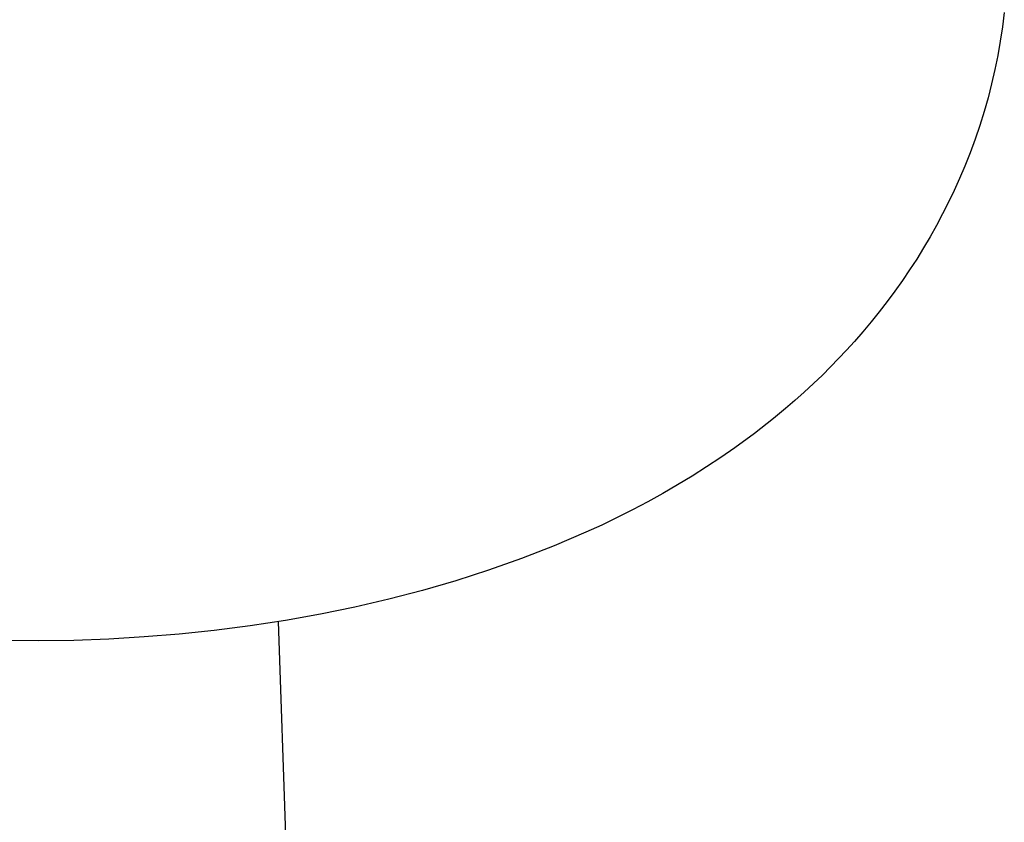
# Model space of a CAD drawing. Header units: millimetres. Extents: x 3041 to 5134, y -14138 to -12727.
# Tile 22 of 24: x 4664 to 4725, y -13013 to -12964. Entities that reach past the tile are written whole.
import ezdxf

# ---------------------------------------------------------------- set-up
doc = ezdxf.new("R2010")
doc.units = ezdxf.units.MM
doc.layers.add('Make2D$Visible$Curvas', color=7, linetype='Continuous')

msp = doc.modelspace()

# ---------------------------------------------------------------- linework, layer by layer
at = {"layer": 'Make2D$Visible$Curvas', "color": 7, "lineweight": -3, "true_color": 0xffffff}
for p, q in [((4724.534, -12963.776), (4724.423, -12964.658)), ((4724.423, -12964.658), (4724.289, -12965.536)), ((4724.289, -12965.536), (4724.133, -12966.41)), ((4724.133, -12966.41), (4723.955, -12967.279)), ((4723.955, -12967.279), (4723.755, -12968.143)), ((4723.755, -12968.143), (4723.534, -12969.002)), ((4723.534, -12969.002), (4723.291, -12969.856)), ((4723.291, -12969.856), (4723.026, -12970.703)), ((4723.026, -12970.703), (4722.74, -12971.544)), ((4722.74, -12971.544), (4722.433, -12972.378)), ((4722.433, -12972.378), (4722.106, -12973.206)), ((4722.106, -12973.206), (4721.789, -12973.951)), ((4721.789, -12973.951), (4721.458, -12974.688)), ((4721.458, -12974.688), (4721.111, -12975.414)), ((4721.111, -12975.414), (4720.749, -12976.131)), ((4720.749, -12976.131), (4720.372, -12976.838)), ((4720.372, -12976.838), (4719.981, -12977.536)), ((4719.981, -12977.536), (4719.576, -12978.223)), ((4719.576, -12978.223), (4719.157, -12978.901)), ((4719.157, -12978.901), (4718.724, -12979.569)), ((4718.724, -12979.569), (4718.277, -12980.226)), ((4718.277, -12980.226), (4717.818, -12980.874)), ((4717.818, -12980.874), (4717.345, -12981.512)), ((4717.345, -12981.512), (4716.86, -12982.14)), ((4716.86, -12982.14), (4716.362, -12982.757)), ((4716.362, -12982.757), (4715.852, -12983.364)), ((4715.852, -12983.364), (4715.331, -12983.962)), ((4715.331, -12983.962), (4714.852, -12984.489)), ((4714.365, -12985.007), (4713.365, -12986.018)), ((4714.852, -12984.489), (4714.365, -12985.007)), ((4713.365, -12986.018), (4712.813, -12986.547)), ((4712.813, -12986.547), (4712.253, -12987.066)), ((4712.253, -12987.066), (4711.683, -12987.575)), ((4711.105, -12988.073), (4710.375, -12988.678)), ((4711.683, -12987.575), (4711.105, -12988.073)), ((4710.375, -12988.678), (4709.193, -12989.606)), ((4709.193, -12989.606), (4707.982, -12990.493)), ((4707.982, -12990.493), (4707.127, -12991.086)), ((4707.127, -12991.086), (4706.258, -12991.662)), ((4706.258, -12991.662), (4705.375, -12992.22)), ((4705.375, -12992.22), (4704.48, -12992.762)), ((4704.48, -12992.762), (4703.571, -12993.287)), ((4703.571, -12993.287), (4702.65, -12993.795)), ((4702.65, -12993.795), (4701.717, -12994.287)), ((4701.717, -12994.287), (4700.773, -12994.762)), ((4699.818, -12995.222), (4698.853, -12995.665)), ((4700.773, -12994.762), (4699.818, -12995.222)), ((4698.853, -12995.665), (4696.892, -12996.505)), ((4696.892, -12996.505), (4694.895, -12997.283)), ((4694.895, -12997.283), (4692.866, -12998.001)), ((4692.866, -12998.001), (4690.859, -12998.644)), ((4690.859, -12998.644), (4688.824, -12999.234)), ((4688.824, -12999.234), (4686.759, -12999.772)), ((4686.759, -12999.772), (4684.667, -13000.257)), ((4682.548, -13000.69), (4680.402, -13001.073)), ((4684.667, -13000.257), (4682.548, -13000.69)), ((4680.402, -13001.073), (4678.23, -13001.405)), ((4679.956, -13001.146), (4680.932, -13029.177)), ((4673.882, -13001.914), (4671.727, -13002.092)), ((4676.033, -13001.688), (4673.882, -13001.914)), ((4678.23, -13001.405), (4676.033, -13001.688)), ((4665.248, -13002.33), (4663.087, -13002.311)), ((4667.409, -13002.299), (4665.248, -13002.33)), ((4669.569, -13002.22), (4667.409, -13002.299)), ((4671.727, -13002.092), (4669.569, -13002.22))]:
    msp.add_line(p, q, dxfattribs=at)

doc.saveas('drawing.dxf')
